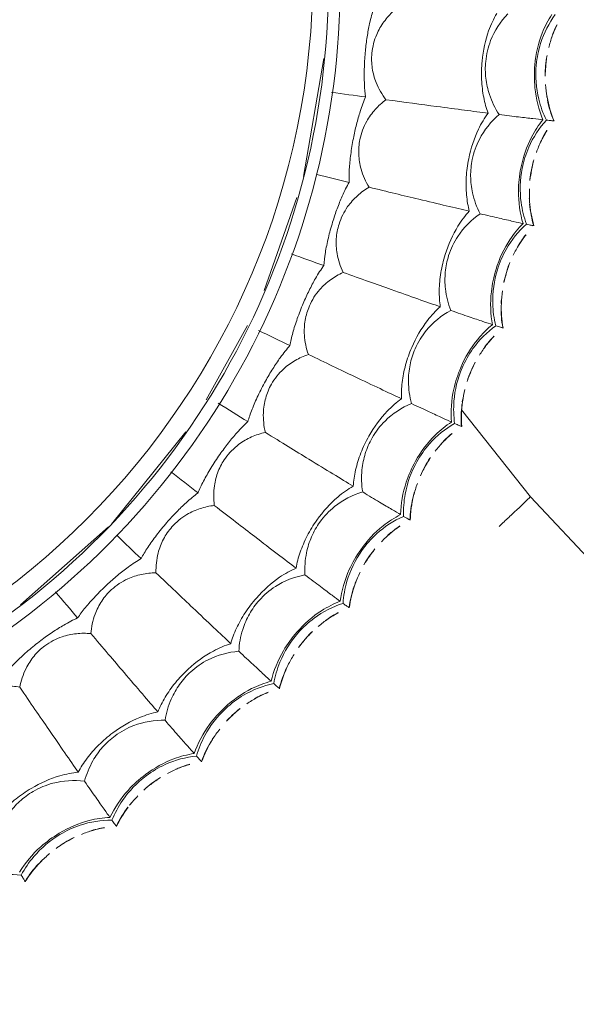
# Model space of a CAD drawing. Header units: millimetres. Extents: x 5734 to 11759, y -3101 to 7544.
# Tile 37 of 44: x 10285 to 10332, y 6508 to 6591. Entities that reach past the tile are written whole.
import ezdxf

# ---------------------------------------------------------------- set-up
doc = ezdxf.new("R2010")
doc.units = ezdxf.units.MM
doc.linetypes.add('Dash', pattern=[6, 3, -3])
doc.layers.add('A-ANNO-DIMS', color=7, linetype='Dash', lineweight=9, true_color=0xd2d2d2)
doc.layers.add('A-ANNO-DIMS-14', color=7, linetype='Continuous', lineweight=9)
doc.layers.add('E-LITE-EQPM', color=7, linetype='Continuous', lineweight=20)
doc.styles.add('Arial', font='arial.ttf', dxfattribs={"height": 28})
doc.dimstyles.new('Diameter_-_3mm_Arial', dxfattribs={"dimscale": 304.8, "dimtxt": 28.567263, "dimasz": 0, "dimexe": 0.110236, "dimexo": 0, "dimgap": 0.068898, "dimtad": 1, "dimjust": 3, "dimdec": 0, "dimzin": 0, "dimdsep": 46, "dimtxsty": 'Arial', "dimblk1": 'NONE', "dimblk2": 'NONE', "dimsah": 1, "dimcen": 0.09, "dimadec": 0, "dimazin": 0, "dimtfac": 1, "dimtdec": 4, "dimtix": 1, "dimtmove": 0, "dimatfit": 2, "dimfxl": 1, "dimtvp": 1, "dimtolj": 1, "dimtzin": 0, "dimarcsym": 2})

# ---------------------------------------------------------------- blocks, each defined once
blk = doc.blocks.new('33395D-10 - 33395D-10 DECO FAN LED Black_wood ceiling fan with DC motor-524682-Planta_PDF')
at = {"layer": 'E-LITE-EQPM'}
for p, q in [((53.45, -39.45), (46.983, -47.025)), ((76.902, -39.417), (76.903, -39.411)), ((46.758, -47.289), (39.068, -53.706)), ((72.361, -47.239), (72.362, -47.233)), ((67.026, -54.543), (67.029, -54.537)), ((36.402, -55.487), (30.159, -59.117)), ((27.211, -60.571), (19.4, -63.493)), ((60.958, -61.249), (60.961, -61.244)), ((17.637, -64.092), (7.686, -65.998)), ((54.222, -67.285), (54.225, -67.28)), ((46.891, -72.583), (46.895, -72.578)), ((45.098, -82.795), (37.648, -77.099)), ((39.047, -77.086), (39.052, -77.082)), ((30.776, -80.744), (30.78, -80.741)), ((88.402, -121.972), (45.098, -82.795)), ((22.167, -83.518), (22.172, -83.515)), ((13.315, -85.377), (13.321, -85.374))]:
    blk.add_line(p, q, dxfattribs=at)
at = {"layer": 'E-LITE-EQPM', "flags": 128}
for points in [[(76.894, -39.412), (76.898, -39.415), (76.902, -39.417)], [(72.353, -47.233), (72.357, -47.236), (72.361, -47.239)], [(67.019, -54.536), (67.023, -54.539), (67.026, -54.543)], [(60.952, -61.242), (60.955, -61.246), (60.958, -61.249)], [(54.216, -67.276), (54.219, -67.281), (54.222, -67.285)], [(46.887, -72.574), (46.889, -72.579), (46.891, -72.583)], [(39.044, -77.077), (39.046, -77.081), (39.047, -77.086)], [(30.773, -80.735), (30.774, -80.739), (30.776, -80.744)], [(22.165, -83.508), (22.166, -83.513), (22.167, -83.518)], [(13.315, -85.367), (13.315, -85.372), (13.315, -85.377)]]:
    blk.add_lwpolyline(points, dxfattribs=at)
at = {"layer": 'E-LITE-EQPM'}
for radius in [67.502, 66.502]:
    blk.add_arc((0, 0), radius, 270, 90, dxfattribs=at)
for points, knots in [([(76.999, -34.577), (76.745, -35.153), (76.269, -36.645), (76.215, -38.198), (76.336, -39.095)], [0, 0, 0, 0, 0.4, 1, 1, 1, 1]), ([(60.438, -39.264), (60.348, -38.861), (60.25, -38.045), (60.371, -36.666), (60.709, -35.759), (60.982, -35.275)], [-1, -1, -1, -1, -0.7, -0.4, 0, 0, 0, 0]), ([(72.785, -37.194), (72.2, -37.43), (71.235, -37.967), (70.06, -39.04), (69.51, -39.814), (69.275, -40.232)], [0, 0, 0, 0, 0.4, 0.7, 1, 1, 1, 1]), ([(72.859, -42.373), (73.184, -41.806), (74.12, -40.477), (75.313, -39.437), (76.08, -38.955)], [0, 0, 0, 0, 0.4, 1, 1, 1, 1]), ([(76.336, -39.095), (75.786, -39.4), (74.487, -40.317), (73.449, -41.584), (72.962, -42.435)], [0, 0, 0, 0, 0.4, 1, 1, 1, 1]), ([(76.855, -39.387), (76.837, -39.377), (76.795, -39.354), (76.67, -39.283), (76.499, -39.186), (76.336, -39.095)], [0.2, 0.2, 0.2, 0.2, 0.4, 0.6, 1, 1, 1, 1]), ([(56.961, -41.455), (57.209, -41.108), (57.779, -40.486), (58.72, -39.855), (59.625, -39.469), (60.162, -39.32), (60.438, -39.264)], [-1, -1, -1, -1, -0.7, -0.4, -0.2, 0, 0, 0, 0]), ([(67.722, -44.079), (67.215, -43.741), (66.1, -42.999), (63.776, -41.461), (61.765, -40.136), (60.438, -39.264)], [0, 0, 0, 0, 0.285714, 0.571429, 1, 1, 1, 1]), ([(76.902, -39.417), (76.318, -39.791), (75.494, -40.458), (74.786, -41.25), (74.563, -41.526)], [0, 0, 0, 0, 0.4444444, 0.6666667, 0.6666667, 0.6666667, 0.6666667]), ([(67.722, -44.079), (67.756, -43.573), (67.985, -42.248), (68.561, -40.863), (69.01, -40.073)], [0, 0, 0, 0, 0.4, 1, 1, 1, 1]), ([(69.275, -40.232), (68.978, -40.763), (68.423, -42.177), (68.365, -43.705), (68.498, -44.598)], [0, 0, 0, 0, 0.4, 1, 1, 1, 1]), ([(54.656, -44.264), (54.81, -43.901), (55.079, -43.36), (55.513, -42.61), (55.924, -41.951), (56.267, -41.45), (56.508, -41.116)], [0, 0, 0, 0, 0.4, 0.55, 0.7, 1, 1, 1, 1]), ([(56.003, -45.366), (55.956, -44.955), (55.943, -44.134), (56.207, -42.774), (56.638, -41.908), (56.961, -41.455)], [-1, -1, -1, -1, -0.7, -0.4, 0, 0, 0, 0]), ([(71.592, -46.693), (71.606, -46.115), (71.805, -44.644), (72.391, -43.19), (72.859, -42.373)], [0, 0, 0, 0, 0.4, 1, 1, 1, 1]), ([(72.962, -42.435), (72.65, -42.981), (72.021, -44.416), (71.805, -45.955), (71.831, -46.86)], [0, 0, 0, 0, 0.4, 1, 1, 1, 1]), ([(68.498, -44.598), (67.892, -44.771), (66.876, -45.204), (65.595, -46.149), (64.968, -46.861), (64.691, -47.252)], [0, 0, 0, 0, 0.4, 0.7, 1, 1, 1, 1]), ([(72.447, -46.225), (72.488, -45.96), (72.57, -45.545), (72.682, -45.133), (72.726, -44.985)], [0.2234839, 0.2234839, 0.2234839, 0.2234839, 0.4, 0.500247, 0.500247, 0.500247, 0.500247]), ([(52.315, -47.181), (52.599, -46.862), (53.23, -46.303), (54.232, -45.774), (55.172, -45.484), (55.723, -45.393), (56.003, -45.366)], [-1, -1, -1, -1, -0.7, -0.4, -0.2, 0, 0, 0, 0]), ([(62.743, -50.915), (62.275, -50.526), (61.243, -49.672), (59.093, -47.899), (57.232, -46.372), (56.003, -45.366)], [0, 0, 0, 0, 0.285714, 0.571429, 1, 1, 1, 1]), ([(49.73, -49.734), (49.921, -49.389), (50.245, -48.879), (50.755, -48.179), (51.233, -47.566), (51.626, -47.103), (51.901, -46.796)], [0, 0, 0, 0, 0.4, 0.55, 0.7, 1, 1, 1, 1]), ([(50.954, -50.97), (50.95, -50.557), (51.024, -49.739), (51.428, -48.414), (51.947, -47.598), (52.315, -47.181)], [-1, -1, -1, -1, -0.7, -0.4, 0, 0, 0, 0]), ([(62.743, -50.915), (62.83, -50.415), (63.196, -49.122), (63.914, -47.805), (64.443, -47.066)], [0, 0, 0, 0, 0.4, 1, 1, 1, 1]), ([(64.691, -47.252), (64.339, -47.749), (63.639, -49.097), (63.422, -50.61), (63.461, -51.513)], [0, 0, 0, 0, 0.4, 1, 1, 1, 1]), ([(68.03, -49.756), (68.413, -49.226), (69.483, -48.002), (70.778, -47.093), (71.592, -46.693)], [0, 0, 0, 0, 0.4, 1, 1, 1, 1]), ([(71.831, -46.86), (71.252, -47.105), (69.864, -47.881), (68.7, -49.033), (68.127, -49.828)], [0, 0, 0, 0, 0.4, 1, 1, 1, 1]), ([(72.316, -47.203), (72.3, -47.192), (72.261, -47.165), (72.144, -47.081), (71.984, -46.967), (71.831, -46.86)], [0.2, 0.2, 0.2, 0.2, 0.4, 0.6, 1, 1, 1, 1]), ([(66.319, -53.92), (66.393, -53.346), (66.745, -51.904), (67.479, -50.52), (68.03, -49.756)], [0, 0, 0, 0, 0.4, 1, 1, 1, 1]), ([(68.127, -49.828), (67.759, -50.339), (66.984, -51.7), (66.608, -53.208), (66.539, -54.11)], [0, 0, 0, 0, 0.4, 1, 1, 1, 1]), ([(47.097, -52.39), (47.412, -52.103), (48.098, -51.613), (49.15, -51.191), (50.115, -51.001), (50.672, -50.968), (50.954, -50.97)], [-1, -1, -1, -1, -0.7, -0.4, -0.2, 0, 0, 0, 0]), ([(57.077, -57.194), (56.652, -56.758), (55.715, -55.801), (53.762, -53.813), (52.071, -52.099), (50.954, -50.97)], [0, 0, 0, 0, 0.285714, 0.571429, 1, 1, 1, 1]), ([(63.461, -51.513), (62.84, -51.621), (61.785, -51.946), (60.412, -52.752), (59.714, -53.394), (59.397, -53.754)], [0, 0, 0, 0, 0.4, 0.7, 1, 1, 1, 1]), ([(44.258, -54.659), (44.485, -54.336), (44.86, -53.862), (45.441, -53.219), (45.98, -52.659), (46.419, -52.241), (46.725, -51.964)], [0, 0, 0, 0, 0.4, 0.55, 0.7, 1, 1, 1, 1]), ([(45.347, -56.016), (45.386, -55.605), (45.545, -54.799), (46.085, -53.524), (46.687, -52.766), (47.097, -52.39)], [-1, -1, -1, -1, -0.7, -0.4, 0, 0, 0, 0]), ([(67.218, -53.544), (67.286, -53.285), (67.412, -52.88), (67.566, -52.482), (67.626, -52.339)], [0.2233845, 0.2233845, 0.2233845, 0.2233845, 0.4, 0.5004242, 0.5004242, 0.5004242, 0.5004242]), ([(57.077, -57.194), (57.216, -56.706), (57.715, -55.458), (58.567, -54.223), (59.17, -53.544)], [0, 0, 0, 0, 0.4, 1, 1, 1, 1]), ([(59.397, -53.754), (58.995, -54.212), (58.159, -55.48), (57.784, -56.961), (57.729, -57.863)], [0, 0, 0, 0, 0.4, 1, 1, 1, 1]), ([(62.457, -56.593), (62.893, -56.106), (64.085, -55.001), (65.468, -54.232), (66.319, -53.92)], [0, 0, 0, 0, 0.4, 1, 1, 1, 1]), ([(66.539, -54.11), (65.938, -54.294), (64.477, -54.921), (63.199, -55.944), (62.545, -56.675)], [0, 0, 0, 0, 0.4, 1, 1, 1, 1]), ([(66.986, -54.503), (66.971, -54.49), (66.935, -54.459), (66.827, -54.363), (66.68, -54.233), (66.539, -54.11)], [0.2, 0.2, 0.2, 0.2, 0.4, 0.6, 1, 1, 1, 1]), ([(67.026, -54.543), (66.377, -54.787), (65.433, -55.268), (64.575, -55.896), (64.3, -56.12)], [0, 0, 0, 0, 0.4444444, 0.6666667, 0.6666667, 0.6666667, 0.6666667]), ([(38.302, -58.985), (38.561, -58.687), (38.985, -58.255), (39.629, -57.677), (40.224, -57.176), (40.704, -56.806), (41.037, -56.563)], [0, 0, 0, 0, 0.4, 0.55, 0.7, 1, 1, 1, 1]), ([(41.363, -57.025), (41.706, -56.772), (42.44, -56.357), (43.53, -56.047), (44.51, -55.96), (45.067, -55.984), (45.347, -56.016)], [-1, -1, -1, -1, -0.7, -0.4, -0.2, 0, 0, 0, 0]), ([(50.786, -62.846), (50.409, -62.368), (49.577, -61.318), (47.843, -59.137), (46.34, -57.256), (45.347, -56.016)], [0, 0, 0, 0, 0.285714, 0.571429, 1, 1, 1, 1]), ([(60.319, -60.556), (60.453, -59.993), (60.954, -58.596), (61.829, -57.296), (62.457, -56.593)], [0, 0, 0, 0, 0.4, 1, 1, 1, 1]), ([(62.545, -56.675), (62.126, -57.145), (61.213, -58.418), (60.681, -59.878), (60.519, -60.768)], [0, 0, 0, 0, 0.4, 1, 1, 1, 1]), ([(39.243, -60.449), (39.325, -60.044), (39.567, -59.259), (40.238, -58.047), (40.916, -57.357), (41.363, -57.025)], [-1, -1, -1, -1, -0.7, -0.4, 0, 0, 0, 0]), ([(57.729, -57.863), (57.1, -57.906), (56.016, -58.118), (54.567, -58.777), (53.805, -59.343), (53.453, -59.667)], [0, 0, 0, 0, 0.4, 0.7, 1, 1, 1, 1]), ([(61.253, -60.277), (61.348, -60.026), (61.515, -59.636), (61.71, -59.255), (61.785, -59.119)], [0.2232781, 0.2232781, 0.2232781, 0.2232781, 0.4, 0.5006184, 0.5006184, 0.5006184, 0.5006184]), ([(50.786, -62.846), (50.975, -62.375), (51.602, -61.186), (52.578, -60.047), (53.249, -59.434)], [0, 0, 0, 0, 0.4, 1, 1, 1, 1]), ([(53.453, -59.667), (53.005, -60.081), (52.041, -61.254), (51.513, -62.689), (51.364, -63.58)], [0, 0, 0, 0, 0.4, 1, 1, 1, 1]), ([(31.927, -62.664), (32.216, -62.395), (32.682, -62.01), (33.383, -61.502), (34.027, -61.067), (34.543, -60.748), (34.9, -60.542)], [0, 0, 0, 0, 0.4, 0.55, 0.7, 1, 1, 1, 1]), ([(35.175, -61.035), (35.543, -60.82), (36.316, -60.483), (37.433, -60.29), (38.416, -60.305), (38.968, -60.387), (39.243, -60.449)], [-1, -1, -1, -1, -0.7, -0.4, -0.2, 0, 0, 0, 0]), ([(43.939, -67.809), (43.613, -67.295), (42.896, -66.163), (41.399, -63.813), (40.101, -61.785), (39.243, -60.449)], [0, 0, 0, 0, 0.285714, 0.571429, 1, 1, 1, 1]), ([(56.199, -62.811), (56.683, -62.372), (57.985, -61.397), (59.441, -60.777), (60.319, -60.556)], [0, 0, 0, 0, 0.4, 1, 1, 1, 1]), ([(60.519, -60.768), (59.901, -60.888), (58.383, -61.359), (57.005, -62.243), (56.278, -62.902)], [0, 0, 0, 0, 0.4, 1, 1, 1, 1]), ([(60.922, -61.205), (60.908, -61.191), (60.876, -61.156), (60.779, -61.05), (60.646, -60.905), (60.519, -60.768)], [0.2, 0.2, 0.2, 0.2, 0.4, 0.6, 1, 1, 1, 1]), ([(32.709, -64.218), (32.833, -63.824), (33.156, -63.069), (33.95, -61.934), (34.696, -61.318), (35.175, -61.035)], [-1, -1, -1, -1, -0.7, -0.4, 0, 0, 0, 0]), ([(60.958, -61.249), (60.286, -61.424), (59.297, -61.804), (58.378, -62.339), (58.082, -62.533)], [0, 0, 0, 0, 0.4444444, 0.6666667, 0.6666667, 0.6666667, 0.6666667]), ([(53.659, -66.528), (53.851, -65.983), (54.495, -64.645), (55.501, -63.444), (56.199, -62.811)], [0, 0, 0, 0, 0.4, 1, 1, 1, 1]), ([(56.278, -62.902), (55.812, -63.325), (54.771, -64.495), (54.09, -65.892), (53.835, -66.76)], [0, 0, 0, 0, 0.4, 1, 1, 1, 1]), ([(25.202, -65.658), (25.517, -65.42), (26.021, -65.086), (26.771, -64.654), (27.457, -64.288), (28.004, -64.025), (28.38, -63.857)], [0, 0, 0, 0, 0.4, 0.55, 0.7, 1, 1, 1, 1]), ([(28.602, -64.377), (28.991, -64.201), (29.795, -63.947), (30.926, -63.871), (31.902, -63.989), (32.442, -64.129), (32.709, -64.218)], [-1, -1, -1, -1, -0.7, -0.4, -0.2, 0, 0, 0, 0]), ([(51.364, -63.58), (50.734, -63.557), (49.634, -63.654), (48.124, -64.157), (47.307, -64.641), (46.923, -64.927)], [0, 0, 0, 0, 0.4, 0.7, 1, 1, 1, 1]), ([(25.817, -67.285), (25.982, -66.906), (26.382, -66.188), (27.29, -65.143), (28.096, -64.608), (28.602, -64.377)], [-1, -1, -1, -1, -0.7, -0.4, 0, 0, 0, 0]), ([(36.61, -72.03), (36.34, -71.484), (35.745, -70.284), (34.502, -67.79), (33.423, -65.637), (32.709, -64.218)], [0, 0, 0, 0, 0.285714, 0.571429, 1, 1, 1, 1]), ([(43.939, -67.809), (44.176, -67.361), (44.923, -66.244), (46.014, -65.213), (46.745, -64.674)], [0, 0, 0, 0, 0.4, 1, 1, 1, 1]), ([(46.923, -64.927), (46.435, -65.291), (45.353, -66.357), (44.678, -67.729), (44.437, -68.599)], [0, 0, 0, 0, 0.4, 1, 1, 1, 1]), ([(54.616, -66.349), (54.737, -66.109), (54.944, -65.738), (55.178, -65.38), (55.267, -65.252)], [0.2231613, 0.2231613, 0.2231613, 0.2231613, 0.4, 0.5008372, 0.5008372, 0.5008372, 0.5008372]), ([(18.201, -67.931), (18.539, -67.728), (19.075, -67.448), (19.867, -67.097), (20.587, -66.805), (21.158, -66.601), (21.55, -66.473)], [0, 0, 0, 0, 0.4, 0.55, 0.7, 1, 1, 1, 1]), ([(49.325, -68.34), (49.853, -67.954), (51.249, -67.121), (52.762, -66.657), (53.659, -66.528)], [0, 0, 0, 0, 0.4, 1, 1, 1, 1]), ([(18.643, -69.614), (18.846, -69.254), (19.319, -68.583), (20.331, -67.638), (21.189, -67.19), (21.716, -67.013)], [-1, -1, -1, -1, -0.7, -0.4, 0, 0, 0, 0]), ([(21.716, -67.013), (22.121, -66.879), (22.948, -66.71), (24.08, -66.753), (25.039, -66.972), (25.561, -67.168), (25.817, -67.285)], [-1, -1, -1, -1, -0.7, -0.4, -0.2, 0, 0, 0, 0]), ([(28.88, -75.461), (28.669, -74.89), (28.203, -73.634), (27.227, -71.024), (26.379, -68.77), (25.817, -67.285)], [0, 0, 0, 0, 0.285714, 0.571429, 1, 1, 1, 1]), ([(53.835, -66.76), (53.209, -66.815), (51.649, -67.124), (50.186, -67.86), (49.395, -68.439)], [0, 0, 0, 0, 0.4, 1, 1, 1, 1]), ([(54.222, -67.285), (53.535, -67.389), (52.512, -67.663), (51.542, -68.098), (51.227, -68.26)], [0, 0, 0, 0, 0.4444444, 0.6666667, 0.6666667, 0.6666667, 0.6666667]), ([(54.19, -67.237), (54.178, -67.221), (54.15, -67.184), (54.064, -67.068), (53.947, -66.909), (53.835, -66.76)], [0.2, 0.2, 0.2, 0.2, 0.4, 0.6, 1, 1, 1, 1]), ([(11, -69.461), (11.358, -69.294), (11.92, -69.072), (12.744, -68.805), (13.491, -68.59), (14.08, -68.447), (14.483, -68.36)], [0, 0, 0, 0, 0.4, 0.55, 0.7, 1, 1, 1, 1]), ([(46.411, -71.771), (46.659, -71.249), (47.439, -69.987), (48.565, -68.897), (49.325, -68.34)], [0, 0, 0, 0, 0.4, 1, 1, 1, 1]), ([(11.264, -71.18), (11.503, -70.844), (12.044, -70.225), (13.15, -69.391), (14.05, -69.036), (14.593, -68.915)], [-1, -1, -1, -1, -0.7, -0.4, 0, 0, 0, 0]), ([(14.593, -68.915), (15.009, -68.824), (15.849, -68.742), (16.97, -68.903), (17.901, -69.222), (18.4, -69.471), (18.643, -69.614)], [-1, -1, -1, -1, -0.7, -0.4, -0.2, 0, 0, 0, 0]), ([(44.437, -68.599), (43.812, -68.511), (42.709, -68.493), (41.154, -68.835), (40.291, -69.231), (39.879, -69.475)], [0, 0, 0, 0, 0.4, 0.7, 1, 1, 1, 1]), ([(49.395, -68.439), (48.887, -68.811), (47.729, -69.866), (46.906, -71.184), (46.562, -72.021)], [0, 0, 0, 0, 0.4, 1, 1, 1, 1]), ([(3.679, -70.229), (4.052, -70.101), (4.635, -69.938), (5.482, -69.76), (6.247, -69.623), (6.849, -69.543), (7.258, -69.499)], [0, 0, 0, 0, 0.4, 0.55, 0.7, 1, 1, 1, 1]), ([(7.309, -70.062), (7.733, -70.015), (8.576, -70.022), (9.675, -70.299), (10.567, -70.713), (11.038, -71.013), (11.264, -71.18)], [-1, -1, -1, -1, -0.7, -0.4, -0.2, 0, 0, 0, 0]), ([(20.834, -78.066), (20.684, -77.475), (20.351, -76.178), (19.654, -73.48), (19.046, -71.15), (18.643, -69.614)], [0, 0, 0, 0, 0.285714, 0.571429, 1, 1, 1, 1]), ([(36.61, -72.03), (36.893, -71.608), (37.753, -70.576), (38.945, -69.665), (39.729, -69.205)], [0, 0, 0, 0, 0.4, 1, 1, 1, 1]), ([(39.879, -69.475), (39.355, -69.787), (38.168, -70.734), (37.354, -72.027), (37.023, -72.868)], [0, 0, 0, 0, 0.4, 1, 1, 1, 1]), ([(3.762, -71.967), (4.035, -71.657), (4.637, -71.099), (5.824, -70.385), (6.756, -70.126), (7.309, -70.062)], [-1, -1, -1, -1, -0.7, -0.4, 0, 0, 0, 0]), ([(47.382, -71.694), (47.527, -71.468), (47.772, -71.12), (48.043, -70.788), (48.144, -70.669)], [0.2230295, 0.2230295, 0.2230295, 0.2230295, 0.4, 0.5010917, 0.5010917, 0.5010917, 0.5010917]), ([(12.56, -79.815), (12.472, -79.212), (12.277, -77.887), (11.865, -75.131), (11.504, -72.75), (11.264, -71.18)], [0, 0, 0, 0, 0.285714, 0.571429, 1, 1, 1, 1]), ([(41.912, -73.121), (42.477, -72.792), (43.952, -72.109), (45.505, -71.806), (46.411, -71.771)], [0, 0, 0, 0, 0.4, 1, 1, 1, 1]), ([(46.562, -72.021), (45.933, -72.01), (44.35, -72.154), (42.818, -72.733), (41.97, -73.226)], [0, 0, 0, 0, 0.4, 1, 1, 1, 1]), ([(46.865, -72.533), (46.855, -72.515), (46.83, -72.475), (46.758, -72.35), (46.658, -72.181), (46.562, -72.021)], [0.2, 0.2, 0.2, 0.2, 0.4, 0.6, 1, 1, 1, 1]), ([(28.88, -75.461), (29.205, -75.072), (30.169, -74.135), (31.45, -73.353), (32.277, -72.978)], [0, 0, 0, 0, 0.4, 1, 1, 1, 1]), ([(32.398, -73.262), (31.845, -73.517), (30.565, -74.335), (29.62, -75.536), (29.203, -76.337)], [0, 0, 0, 0, 0.4, 1, 1, 1, 1]), ([(37.023, -72.868), (36.411, -72.714), (35.315, -72.581), (33.733, -72.759), (32.834, -73.062), (32.398, -73.262)], [0, 0, 0, 0, 0.4, 0.7, 1, 1, 1, 1]), ([(38.654, -76.229), (38.956, -75.735), (39.864, -74.561), (41.097, -73.595), (41.912, -73.121)], [0, 0, 0, 0, 0.4, 1, 1, 1, 1]), ([(41.97, -73.226), (41.427, -73.543), (40.165, -74.471), (39.208, -75.696), (38.778, -76.493)], [0, 0, 0, 0, 0.4, 1, 1, 1, 1]), ([(46.891, -72.583), (46.198, -72.615), (45.152, -72.78), (44.142, -73.112), (43.811, -73.24)], [0, 0, 0, 0, 0.4444444, 0.6666667, 0.6666667, 0.6666667, 0.6666667]), ([(39.627, -76.254), (39.795, -76.043), (40.073, -75.726), (40.374, -75.427), (40.484, -75.322)], [0.2228759, 0.2228759, 0.2228759, 0.2228759, 0.4, 0.4984265, 0.4984265, 0.4984265, 0.4984265]), ([(20.834, -78.066), (21.198, -77.712), (22.254, -76.881), (23.61, -76.238), (24.472, -75.951)], [0, 0, 0, 0, 0.4, 1, 1, 1, 1]), ([(24.563, -76.246), (23.986, -76.442), (22.628, -77.122), (21.562, -78.218), (21.064, -78.971)], [0, 0, 0, 0, 0.4, 1, 1, 1, 1]), ([(29.203, -76.337), (28.611, -76.121), (27.535, -75.874), (25.943, -75.886), (25.017, -76.093), (24.563, -76.246)], [0, 0, 0, 0, 0.4, 0.7, 1, 1, 1, 1]), ([(34.039, -77.1), (34.635, -76.833), (36.174, -76.308), (37.75, -76.168), (38.654, -76.229)], [0, 0, 0, 0, 0.4, 1, 1, 1, 1]), ([(38.778, -76.493), (38.154, -76.416), (36.564, -76.394), (34.98, -76.809), (34.086, -77.211)], [0, 0, 0, 0, 0.4, 1, 1, 1, 1]), ([(39.027, -77.033), (39.018, -77.015), (38.998, -76.972), (38.939, -76.841), (38.857, -76.662), (38.778, -76.493)], [0.2, 0.2, 0.2, 0.2, 0.4, 0.6, 1, 1, 1, 1]), ([(30.474, -79.851), (30.826, -79.392), (31.851, -78.319), (33.179, -77.487), (34.039, -77.1)], [0, 0, 0, 0, 0.4, 1, 1, 1, 1]), ([(34.086, -77.211), (33.512, -77.47), (32.16, -78.261), (31.081, -79.378), (30.57, -80.126)], [0, 0, 0, 0, 0.4, 1, 1, 1, 1]), ([(39.047, -77.086), (38.354, -77.045), (37.297, -77.1), (36.257, -77.325), (35.915, -77.417)], [0, 0, 0, 0, 0.4444444, 0.6666667, 0.6666667, 0.6666667, 0.6666667]), ([(12.56, -79.815), (12.959, -79.501), (14.096, -78.785), (15.511, -78.287), (16.399, -78.092)], [0, 0, 0, 0, 0.4, 1, 1, 1, 1]), ([(21.064, -78.971), (20.497, -78.694), (19.453, -78.336), (17.868, -78.181), (16.926, -78.29), (16.458, -78.395)], [0, 0, 0, 0, 0.4, 0.7, 1, 1, 1, 1]), ([(16.458, -78.395), (15.864, -78.53), (14.442, -79.063), (13.268, -80.042), (12.694, -80.739)], [0, 0, 0, 0, 0.4, 1, 1, 1, 1]), ([(31.445, -79.972), (31.632, -79.782), (31.94, -79.498), (32.269, -79.232), (32.39, -79.14)], [0.2244699, 0.2244699, 0.2244699, 0.2244699, 0.4, 0.4986867, 0.4986867, 0.4986867, 0.4986867]), ([(4.148, -80.689), (4.578, -80.419), (5.783, -79.826), (7.243, -79.479), (8.146, -79.377)], [0, 0, 0, 0, 0.4, 1, 1, 1, 1]), ([(8.173, -79.685), (7.568, -79.757), (6.099, -80.139), (4.829, -80.989), (4.185, -81.623)], [0, 0, 0, 0, 0.4, 1, 1, 1, 1]), ([(12.694, -80.739), (12.159, -80.404), (11.158, -79.939), (9.598, -79.619), (8.65, -79.63), (8.173, -79.685)], [0, 0, 0, 0, 0.4, 0.7, 1, 1, 1, 1]), ([(25.793, -80.235), (26.414, -80.031), (27.999, -79.67), (29.582, -79.696), (30.474, -79.851)], [0, 0, 0, 0, 0.4, 1, 1, 1, 1]), ([(30.57, -80.126), (29.957, -79.985), (28.379, -79.797), (26.76, -80.044), (25.829, -80.35)], [0, 0, 0, 0, 0.4, 1, 1, 1, 1]), ([(21.961, -82.598), (22.358, -82.178), (23.49, -81.218), (24.898, -80.529), (25.793, -80.235)], [0, 0, 0, 0, 0.4, 1, 1, 1, 1]), ([(25.829, -80.35), (25.231, -80.548), (23.803, -81.193), (22.613, -82.192), (22.027, -82.882)], [0, 0, 0, 0, 0.4, 1, 1, 1, 1]), ([(30.776, -80.744), (30.091, -80.631), (29.033, -80.576), (27.976, -80.69), (27.626, -80.747)], [0, 0, 0, 0, 0.4444444, 0.6666667, 0.6666667, 0.6666667, 0.6666667]), ([(30.761, -80.69), (30.754, -80.67), (30.739, -80.626), (30.693, -80.489), (30.631, -80.303), (30.57, -80.126)], [0.2, 0.2, 0.2, 0.2, 0.4, 0.6, 1, 1, 1, 1]), ([(45.098, -82.795), (45.095, -82.792), (45.096, -82.784), (45.116, -82.759), (45.153, -82.725), (45.204, -82.678), (45.286, -82.595), (45.417, -82.456), (45.688, -82.165), (46.132, -81.68), (46.798, -80.945), (47.301, -80.386), (47.559, -80.099)], [0.121122, 0.121122, 0.121122, 0.121122, 0.1666667, 0.2083333, 0.25, 0.2916667, 0.3333333, 0.4166667, 0.5, 0.6666667, 0.8333333, 1, 1, 1, 1]), ([(13.206, -84.44), (13.646, -84.064), (14.872, -83.228), (16.344, -82.69), (17.265, -82.491)], [0, 0, 0, 0, 0.4, 1, 1, 1, 1]), ([(17.265, -82.491), (17.904, -82.353), (19.518, -82.159), (21.089, -82.351), (21.961, -82.598)], [0, 0, 0, 0, 0.4, 1, 1, 1, 1]), ([(22.027, -82.882), (21.432, -82.677), (19.882, -82.325), (18.246, -82.402), (17.288, -82.609)], [0, 0, 0, 0, 0.4, 1, 1, 1, 1]), ([(22.912, -82.82), (23.119, -82.651), (23.455, -82.4), (23.811, -82.17), (23.941, -82.09)], [0.2243157, 0.2243157, 0.2243157, 0.2243157, 0.4, 0.4989094, 0.4989094, 0.4989094, 0.4989094]), ([(17.288, -82.609), (16.673, -82.743), (15.186, -83.235), (13.898, -84.104), (13.243, -84.729)], [0, 0, 0, 0, 0.4, 1, 1, 1, 1]), ([(22.167, -83.518), (21.498, -83.334), (20.451, -83.168), (19.388, -83.172), (19.034, -83.191)], [0, 0, 0, 0, 0.4444444, 0.6666667, 0.6666667, 0.6666667, 0.6666667]), ([(22.158, -83.462), (22.153, -83.442), (22.142, -83.396), (22.112, -83.256), (22.069, -83.064), (22.027, -82.882)], [0.2, 0.2, 0.2, 0.2, 0.4, 0.6, 1, 1, 1, 1]), ([(4.308, -85.357), (4.784, -85.029), (6.091, -84.325), (7.611, -83.944), (8.547, -83.843)], [0, 0, 0, 0, 0.4, 1, 1, 1, 1]), ([(8.558, -83.963), (7.933, -84.031), (6.402, -84.366), (5.03, -85.095), (4.314, -85.649)], [0, 0, 0, 0, 0.4, 1, 1, 1, 1]), ([(8.547, -83.843), (9.197, -83.772), (10.823, -83.749), (12.365, -84.103), (13.206, -84.44)], [0, 0, 0, 0, 0.4, 1, 1, 1, 1]), ([(13.243, -84.729), (12.673, -84.463), (11.168, -83.951), (9.533, -83.857), (8.558, -83.963)], [0, 0, 0, 0, 0.4, 1, 1, 1, 1]), ([(14.129, -84.761), (14.353, -84.614), (14.714, -84.399), (15.092, -84.208), (15.23, -84.142)], [0.2241834, 0.2241834, 0.2241834, 0.2241834, 0.4, 0.4991063, 0.4991063, 0.4991063, 0.4991063]), ([(13.315, -85.377), (12.669, -85.123), (11.646, -84.849), (10.588, -84.742), (10.234, -84.724)], [0, 0, 0, 0, 0.4444444, 0.6666667, 0.6666667, 0.6666667, 0.6666667]), ([(13.312, -85.32), (13.309, -85.3), (13.304, -85.253), (13.288, -85.11), (13.266, -84.914), (13.243, -84.729)], [0.2, 0.2, 0.2, 0.2, 0.4, 0.6, 1, 1, 1, 1])]:
    blk.add_open_spline(points, degree=3, knots=knots, dxfattribs=at)
for points in [[(69.01, -40.073), (69.272, -39.613), (69.853, -38.737), (70.868, -37.603), (71.59, -37.011), (71.958, -36.76)], [(56.508, -41.116), (56.783, -40.738), (57.346, -40.007), (58.2, -39.043), (58.73, -38.531), (58.984, -38.31)], [(76.88, -39.402), (76.362, -39.737), (75.872, -40.127), (75.418, -40.565)], [(75.425, -40.572), (75.882, -40.134), (76.375, -39.744), (76.894, -39.412)], [(75.252, -40.73), (75.194, -40.788), (75.137, -40.847), (75.081, -40.907)], [(75.091, -40.908), (75.148, -40.848), (75.205, -40.789), (75.263, -40.731)], [(54.656, -44.264), (53.933, -43.674), (53.18, -43.059), (52.398, -42.422)], [(74.083, -42.146), (73.931, -42.368), (73.786, -42.596), (73.651, -42.831)], [(73.655, -42.836), (73.804, -42.577), (73.964, -42.327), (74.134, -42.084)], [(73.94, -42.388), (73.843, -42.537), (73.751, -42.689), (73.662, -42.842)], [(73.245, -43.622), (73.37, -43.355), (73.507, -43.093), (73.655, -42.836)], [(73.651, -42.831), (73.515, -43.066), (73.389, -43.306), (73.272, -43.549)], [(73.413, -43.3), (73.492, -43.145), (73.575, -42.993), (73.662, -42.842)], [(64.443, -47.066), (64.752, -46.636), (65.421, -45.825), (66.549, -44.804), (67.329, -44.291), (67.722, -44.079)], [(51.901, -46.796), (52.213, -46.449), (52.85, -45.781), (53.8, -44.911), (54.381, -44.458), (54.656, -44.264)], [(71.592, -46.693), (71.403, -46.562), (70.935, -46.241), (69.924, -45.555), (69.017, -44.945), (68.498, -44.598)], [(72.719, -44.983), (72.596, -45.393), (72.502, -45.809), (72.438, -46.225)], [(72.456, -46.227), (72.507, -45.892), (72.648, -45.223), (72.863, -44.569), (72.988, -44.247)], [(72.361, -47.239), (71.796, -47.522), (71.255, -47.866), (70.75, -48.261)], [(72.34, -47.221), (71.79, -47.501), (71.262, -47.837), (70.765, -48.226)], [(70.771, -48.233), (71.271, -47.845), (71.802, -47.509), (72.353, -47.233)], [(49.73, -49.734), (49.095, -49.093), (48.433, -48.427), (47.748, -47.737)], [(70.6, -48.38), (70.327, -48.603), (70.064, -48.841), (69.814, -49.092)], [(70.394, -48.54), (70.46, -48.484), (70.527, -48.428), (70.594, -48.373)], [(70.596, -48.36), (70.529, -48.415), (70.462, -48.471), (70.396, -48.528)], [(46.725, -51.964), (47.072, -51.651), (47.775, -51.054), (48.81, -50.288), (49.436, -49.898), (49.73, -49.734)], [(69.272, -49.658), (69.097, -49.863), (68.93, -50.075), (68.77, -50.294)], [(68.774, -50.299), (68.95, -50.058), (69.135, -49.825), (69.328, -49.601)], [(69.104, -49.884), (68.992, -50.022), (68.884, -50.163), (68.78, -50.306)], [(68.284, -51.039), (68.436, -50.786), (68.599, -50.539), (68.774, -50.299)], [(68.77, -50.294), (68.61, -50.514), (68.46, -50.739), (68.319, -50.969)], [(68.485, -50.735), (68.579, -50.59), (68.678, -50.447), (68.78, -50.306)], [(59.17, -53.544), (59.522, -53.148), (60.273, -52.412), (61.501, -51.514), (62.331, -51.085), (62.743, -50.915)], [(66.319, -53.92), (66.144, -53.77), (65.713, -53.401), (64.779, -52.613), (63.941, -51.912), (63.461, -51.513)], [(67.227, -53.547), (67.313, -53.219), (67.523, -52.568), (67.805, -51.94), (67.963, -51.633)], [(44.258, -54.659), (43.675, -53.931), (43.065, -53.173), (42.434, -52.388)], [(67.618, -52.337), (67.454, -52.732), (67.316, -53.136), (67.209, -53.544)], [(41.037, -56.563), (41.415, -56.288), (42.177, -55.767), (43.286, -55.114), (43.949, -54.791), (44.258, -54.659)], [(67.008, -54.523), (66.432, -54.744), (65.871, -55.023), (65.336, -55.357)], [(65.342, -55.365), (65.879, -55.032), (66.442, -54.753), (67.019, -54.536)], [(64.936, -55.631), (65.007, -55.582), (65.079, -55.534), (65.151, -55.486)], [(65.153, -55.475), (65.081, -55.522), (65.009, -55.57), (64.937, -55.62)], [(38.302, -58.985), (37.79, -58.188), (37.255, -57.358), (36.701, -56.497)], [(53.249, -59.434), (53.641, -59.077), (54.464, -58.424), (55.78, -57.659), (56.649, -57.32), (57.077, -57.194)], [(62.575, -57.896), (62.752, -57.661), (62.941, -57.432), (63.14, -57.212)], [(63.136, -57.206), (62.954, -57.408), (62.781, -57.616), (62.617, -57.83)], [(62.806, -57.615), (62.916, -57.48), (63.029, -57.349), (63.145, -57.219)], [(63.618, -56.706), (63.452, -56.867), (63.292, -57.034), (63.136, -57.206)], [(63.14, -57.212), (63.294, -57.04), (63.453, -56.875), (63.618, -56.715)], [(63.621, -56.725), (63.457, -56.884), (63.298, -57.049), (63.145, -57.219)], [(60.319, -60.556), (60.161, -60.388), (59.771, -59.977), (58.925, -59.095), (58.164, -58.31), (57.729, -57.863)], [(34.9, -60.542), (35.304, -60.308), (36.116, -59.869), (37.288, -59.336), (37.981, -59.084), (38.302, -58.985)], [(61.777, -59.117), (61.572, -59.494), (61.393, -59.882), (61.243, -60.276)], [(61.262, -60.28), (61.381, -59.962), (61.658, -59.337), (62.004, -58.742), (62.193, -58.453)], [(31.927, -62.664), (31.501, -61.819), (31.056, -60.938), (30.594, -60.024)], [(60.942, -61.228), (60.346, -61.387), (59.759, -61.606), (59.192, -61.883)], [(59.197, -61.891), (59.766, -61.616), (60.355, -61.397), (60.952, -61.242)], [(58.766, -62.113), (58.841, -62.071), (58.918, -62.031), (58.994, -61.992)], [(58.996, -61.981), (58.92, -62.02), (58.843, -62.061), (58.768, -62.102)], [(25.202, -65.658), (24.872, -64.786), (24.527, -63.878), (24.169, -62.937)], [(28.38, -63.857), (28.807, -63.667), (29.66, -63.316), (30.882, -62.907), (31.597, -62.729), (31.927, -62.664)], [(46.745, -64.674), (47.171, -64.36), (48.059, -63.796), (49.447, -63.173), (50.347, -62.926), (50.786, -62.846)], [(57.433, -62.973), (57.22, -63.137), (57.012, -63.31), (56.811, -63.491)], [(56.813, -63.497), (57.035, -63.298), (57.265, -63.108), (57.501, -62.93)], [(57.222, -63.16), (57.084, -63.271), (56.95, -63.387), (56.818, -63.505)], [(53.659, -66.528), (53.519, -66.345), (53.174, -65.895), (52.425, -64.93), (51.75, -64.07), (51.364, -63.58)], [(56.18, -64.118), (56.381, -63.903), (56.593, -63.696), (56.813, -63.497)], [(56.459, -63.822), (56.381, -63.899), (56.304, -63.978), (56.229, -64.057)], [(56.44, -63.864), (56.563, -63.741), (56.689, -63.622), (56.818, -63.505)], [(56.811, -63.491), (56.691, -63.599), (56.574, -63.709), (56.459, -63.822)], [(54.625, -66.352), (54.777, -66.049), (55.118, -65.456), (55.524, -64.9), (55.743, -64.633)], [(18.201, -67.931), (17.971, -67.059), (17.731, -66.15), (17.483, -65.211)], [(21.55, -66.473), (21.994, -66.328), (22.88, -66.068), (24.137, -65.79), (24.867, -65.688), (25.202, -65.658)], [(55.259, -65.25), (55.015, -65.604), (54.796, -65.971), (54.606, -66.349)], [(11, -69.461), (10.858, -68.54), (10.71, -67.58), (10.556, -66.586)], [(54.208, -67.262), (53.598, -67.358), (52.992, -67.514), (52.399, -67.73)], [(52.403, -67.739), (52.998, -67.524), (53.606, -67.369), (54.216, -67.276)], [(14.483, -68.36), (14.94, -68.263), (15.848, -68.097), (17.128, -67.951), (17.864, -67.926), (18.201, -67.931)], [(39.729, -69.205), (40.186, -68.937), (41.127, -68.469), (42.573, -67.995), (43.494, -67.844), (43.939, -67.809)], [(51.952, -67.914), (52.031, -67.881), (52.111, -67.849), (52.191, -67.818)], [(52.193, -67.807), (52.113, -67.839), (52.033, -67.871), (51.954, -67.904)], [(46.411, -71.771), (46.291, -71.575), (45.995, -71.091), (45.35, -70.053), (44.77, -69.127), (44.437, -68.599)], [(49.863, -69.081), (49.663, -69.226), (49.47, -69.377), (49.282, -69.534)], [(49.282, -69.543), (49.47, -69.385), (49.664, -69.232), (49.865, -69.087)], [(49.455, -69.412), (49.59, -69.303), (49.728, -69.198), (49.868, -69.096)], [(50.536, -68.631), (50.307, -68.772), (50.082, -68.922), (49.863, -69.081)], [(49.865, -69.087), (50.106, -68.912), (50.354, -68.748), (50.608, -68.595)], [(50.307, -68.794), (50.158, -68.891), (50.012, -68.991), (49.868, -69.096)], [(7.258, -69.499), (7.723, -69.449), (8.643, -69.38), (9.931, -69.369), (10.666, -69.42), (11, -69.461)], [(47.39, -71.697), (47.573, -71.412), (47.973, -70.858), (48.436, -70.348), (48.681, -70.105)], [(48.136, -70.668), (48.037, -70.783), (47.941, -70.901), (47.848, -71.02)], [(47.736, -71.167), (47.608, -71.339), (47.485, -71.515), (47.37, -71.694)], [(32.277, -72.978), (32.759, -72.759), (33.744, -72.392), (35.232, -72.071), (36.164, -72.017), (36.61, -72.03)], [(38.654, -76.229), (38.556, -76.021), (38.312, -75.509), (37.779, -74.409), (37.298, -73.427), (37.023, -72.868)], [(44.569, -72.971), (44.651, -72.947), (44.733, -72.923), (44.816, -72.901)], [(44.818, -72.891), (44.736, -72.914), (44.653, -72.937), (44.571, -72.962)], [(46.88, -72.559), (46.264, -72.59), (45.644, -72.683), (45.032, -72.835)], [(45.035, -72.844), (45.649, -72.693), (46.271, -72.602), (46.887, -72.574)], [(41.621, -74.396), (41.863, -74.227), (42.113, -74.068), (42.37, -73.92)], [(42.369, -73.914), (42.133, -74.049), (41.904, -74.194), (41.682, -74.346)], [(41.928, -74.201), (42.074, -74.106), (42.222, -74.016), (42.372, -73.929)], [(43.085, -73.536), (42.842, -73.652), (42.603, -73.778), (42.369, -73.914)], [(42.37, -73.92), (42.628, -73.771), (42.892, -73.633), (43.16, -73.508)], [(42.84, -73.675), (42.682, -73.755), (42.526, -73.84), (42.372, -73.929)], [(39.636, -76.257), (39.848, -75.992), (40.304, -75.484), (40.818, -75.024), (41.087, -74.808)], [(24.472, -75.951), (24.974, -75.784), (25.992, -75.522), (27.505, -75.358), (28.438, -75.402), (28.88, -75.461)], [(40.486, -75.31), (40.172, -75.607), (39.881, -75.923), (39.615, -76.254)], [(30.474, -79.851), (30.398, -79.634), (30.209, -79.099), (29.794, -77.95), (29.419, -76.923), (29.203, -76.337)], [(36.698, -77.229), (36.782, -77.213), (36.866, -77.199), (36.95, -77.185)], [(36.952, -77.176), (36.868, -77.189), (36.784, -77.204), (36.7, -77.22)], [(39.038, -77.061), (38.422, -77.027), (37.797, -77.055), (37.172, -77.142)], [(37.174, -77.152), (37.8, -77.066), (38.428, -77.04), (39.044, -77.077)], [(16.399, -78.092), (16.916, -77.978), (17.956, -77.824), (19.477, -77.82), (20.4, -77.961), (20.834, -78.066)], [(33.617, -78.338), (33.875, -78.196), (34.14, -78.064), (34.411, -77.943)], [(34.41, -77.936), (34.162, -78.047), (33.919, -78.167), (33.682, -78.295)], [(33.942, -78.176), (34.097, -78.097), (34.254, -78.023), (34.413, -77.952)], [(35.163, -77.636), (34.909, -77.726), (34.658, -77.826), (34.41, -77.936)], [(34.411, -77.943), (34.684, -77.822), (34.96, -77.713), (35.24, -77.616)], [(34.904, -77.748), (34.739, -77.812), (34.575, -77.88), (34.413, -77.952)], [(21.961, -82.598), (21.908, -82.374), (21.775, -81.822), (21.483, -80.636), (21.217, -79.576), (21.064, -78.971)], [(32.392, -79.129), (32.056, -79.386), (31.739, -79.663), (31.445, -79.958)], [(31.448, -79.982), (31.686, -79.74), (32.193, -79.282), (32.752, -78.879), (33.042, -78.692)], [(8.146, -79.377), (8.672, -79.319), (9.722, -79.274), (11.236, -79.428), (12.14, -79.665), (12.56, -79.815)], [(13.206, -84.44), (13.177, -84.212), (13.103, -83.649), (12.937, -82.439), (12.783, -81.357), (12.694, -80.739)], [(28.425, -80.641), (28.51, -80.634), (28.595, -80.628), (28.679, -80.624)], [(28.681, -80.615), (28.597, -80.619), (28.512, -80.625), (28.427, -80.632)], [(30.77, -80.718), (30.16, -80.621), (29.535, -80.583), (28.905, -80.604)], [(28.906, -80.614), (29.538, -80.594), (30.165, -80.634), (30.773, -80.735)], [(25.244, -81.422), (25.515, -81.307), (25.793, -81.204), (26.075, -81.112)], [(26.075, -81.105), (25.817, -81.189), (25.562, -81.283), (25.313, -81.386)], [(25.585, -81.295), (25.747, -81.233), (25.911, -81.175), (26.076, -81.121)], [(26.075, -81.112), (26.359, -81.02), (26.645, -80.94), (26.934, -80.873)], [(26.855, -80.886), (26.593, -80.949), (26.333, -81.022), (26.075, -81.105)], [(26.586, -80.97), (26.415, -81.016), (26.245, -81.067), (26.076, -81.121)], [(23.943, -82.081), (23.581, -82.301), (23.237, -82.544), (22.913, -82.807)], [(22.915, -82.83), (23.177, -82.615), (23.729, -82.212), (24.327, -81.87), (24.635, -81.714)], [(17.977, -83.304), (17.801, -83.332), (17.627, -83.365), (17.453, -83.402)], [(17.454, -83.392), (17.746, -83.33), (18.039, -83.281), (18.333, -83.245)], [(18.253, -83.249), (17.986, -83.284), (17.719, -83.33), (17.454, -83.386)], [(19.84, -83.169), (19.925, -83.172), (20.01, -83.175), (20.095, -83.179)], [(20.097, -83.17), (20.012, -83.166), (19.928, -83.163), (19.843, -83.161)], [(22.164, -83.491), (21.568, -83.331), (20.95, -83.227), (20.321, -83.183)], [(20.399, -83.199), (21.003, -83.248), (21.595, -83.351), (22.165, -83.508)], [(15.232, -84.133), (14.849, -84.315), (14.48, -84.521), (14.13, -84.749)], [(14.131, -84.77), (14.414, -84.584), (15.005, -84.241), (15.636, -83.963), (15.959, -83.841)], [(16.595, -83.614), (16.877, -83.528), (17.163, -83.454), (17.454, -83.392)], [(17.454, -83.386), (17.189, -83.442), (16.926, -83.509), (16.667, -83.585)], [(16.947, -83.523), (17.115, -83.478), (17.283, -83.438), (17.453, -83.402)], [(7.764, -84.889), (8.053, -84.833), (8.346, -84.79), (8.641, -84.759)], [(8.642, -84.753), (8.372, -84.781), (8.104, -84.82), (7.839, -84.869)], [(8.123, -84.836), (8.295, -84.809), (8.467, -84.786), (8.64, -84.768)], [(9.17, -84.726), (8.993, -84.736), (8.816, -84.75), (8.64, -84.768)], [(8.641, -84.759), (8.929, -84.729), (9.216, -84.711), (9.503, -84.705)], [(9.451, -84.7), (9.182, -84.707), (8.912, -84.724), (8.642, -84.753)], [(11.039, -84.787), (11.123, -84.798), (11.206, -84.81), (11.29, -84.823)], [(11.292, -84.814), (11.209, -84.801), (11.125, -84.79), (11.041, -84.779)], [(11.513, -84.86), (12.136, -84.972), (12.741, -85.142), (13.315, -85.367)], [(13.315, -85.35), (12.739, -85.128), (12.136, -84.961), (11.514, -84.851)], [(5.191, -85.773), (5.429, -85.65), (5.673, -85.537), (5.923, -85.435)], [(5.873, -85.447), (5.641, -85.543), (5.413, -85.648), (5.192, -85.762)], [(5.193, -85.782), (5.494, -85.626), (6.118, -85.347), (6.774, -85.137), (7.107, -85.048)], [(5.923, -85.435), (6.064, -85.377), (6.207, -85.323), (6.352, -85.272)], [(6.354, -85.263), (6.21, -85.314), (6.068, -85.368), (5.928, -85.425)]]:
    blk.add_open_spline(points, degree=3, dxfattribs=at)
blk = doc.blocks.new('DIMBLOCK12-Planta_PDF')
at = {"layer": 'A-ANNO-DIMS-14', "color": 8, "true_color": 0x787878, "transparency": 16777216}
for p, q in [((10243.949, 6594.953), (10772.288, 6956.143)), ((10242.121, 6585.224), (10245.778, 6604.682)), ((10234.22, 6596.781), (10253.679, 6593.125)), ((10243.949, 6594.953), (9715.611, 6233.762))]:
    blk.add_line(p, q, dxfattribs=at)
for start, end in [(31.349848, 37.365905), (211.349848, 217.365905)]:
    blk.add_arc((10243.949, 6594.953), 640, start, end, dxfattribs=at)
blk.add_ellipse((10143.657, 6526.39), major_axis=(100.292, 68.563), ratio=0.727559, start_param=4.712389, end_param=6.283185, dxfattribs=at)
at = {"layer": 'A-ANNO-DIMS-14', "color": 0, "transparency": 16777216, "insert": (9984.428, 6327.878), "char_height": 28, "width": 292.17718, "attachment_point": 1, "rotation": 34.35788, "line_spacing_factor": 0.941778, "style": 'Arial'}
blk.add_mtext('ø 1280 / 50.4"', dxfattribs=at)
blk = doc.blocks.new('_None')

msp = doc.modelspace()

# ---------------------------------------------------------------- linework, layer by layer
at = {"layer": 'A-ANNO-DIMS'}
msp.add_circle((10243.949, 6594.953), 640, dxfattribs=at)
at = {"layer": 'E-LITE-EQPM'}
msp.add_arc((10243.949, 6594.953), 65.49, 270, 90, dxfattribs=at)

# ---------------------------------------------------------------- block references
at = {"layer": 'E-LITE-EQPM', "extrusion": (0, 0, -1), "rotation": 268.9455537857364}
msp.add_blockref('33395D-10 - 33395D-10 DECO FAN LED Black_wood ceiling fan with DC motor-524682-Planta_PDF', (-10244.244, 6594.109), dxfattribs=at)

# ---------------------------------------------------------------- dimensions: what is measured, and where the dimension line sits
at = {"layer": 'A-ANNO-DIMS', "color": 8, "linetype": 'Continuous', "true_color": 0x787878}
dim = msp.add_diameter_dim_2p(p1=(10772.288, 6956.143), p2=(9715.611, 6233.762), dimstyle='Diameter_-_3mm_Arial', override={"dimpost": 'ø<>'}, dxfattribs=at)
dim.commit()
dim.dimension.update_dxf_attribs({"geometry": 'DIMBLOCK12-Planta_PDF', "text_midpoint": (10221.869, 6627.252)})

doc.saveas('drawing.dxf')
